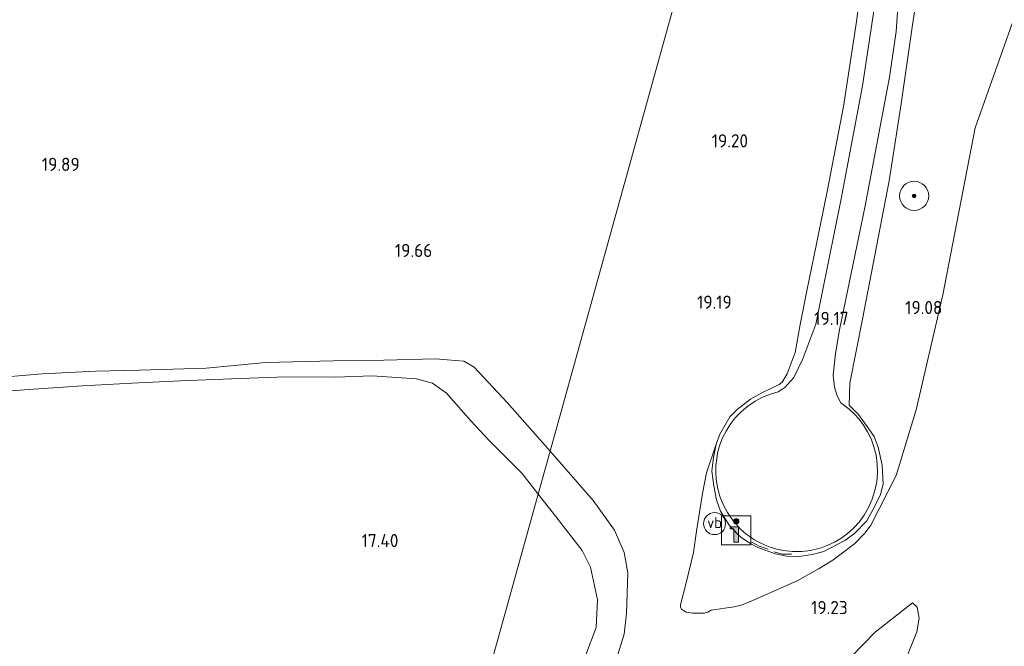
# Model space of a CAD drawing. Extents: x 196936 to 200438, y 361224 to 364196.
# Tile 32 of 256: x 197899 to 198034, y 362342 to 362427. Entities that reach past the tile are written whole.
import ezdxf
from ezdxf.enums import TextEntityAlignment as Align

# ---------------------------------------------------------------- set-up
doc = ezdxf.new("R2010")
doc.units = 0
for name, color, linetype, lineweight in [('B-ME-GR-BOOM-S', 90, 'Continuous', 25), ('B-ME-GR-GRAS-GV', 60, 'Continuous', 13), ('B-ME-GW-TALUD_KRUIN-G', 90, 'Continuous', 18), ('B-ME-GW-TALUD_TEEN-G', 90, 'Continuous', 18), ('B-ME-GW-WINNINGSVAK-GV', 130, 'Continuous', 18), ('B-ME-IE-MEUBILAIR_WEGMEUBILAIR-G', 7, 'Continuous', 18), ('B-ME-IE-TERREINAFSCHEIDING_KUNSTMATIG_HEKWERK-G', 20, 'IE-TERREINAFSCHEIDING-KUNSTMATIG', 18), ('B-ME-OG-HOOGTEPUNT-S', 7, 'Continuous', 25), ('B-ME-VH-VERHARDING_ASFALT-GV', 252, 'Continuous', 18), ('B-ME-VW-VERKEERSTEKEN_BORD-S', 7, 'Continuous', 25), ('B-ME-VW-VERKEERSTEKEN_DRAAGCONSTRUCTIE-S', 7, 'Continuous', 25)]:
    doc.layers.add(name, color=color, linetype=linetype, lineweight=lineweight)
doc.styles.add('NLCS-ISO', font='NLCS-ISO.ttf')
doc.styles.add('NLCS-ISO-ANNOTATIVE-T18', font='NLCS-ISO.ttf', dxfattribs={"height": 1.8})
doc.linetypes.add('IE-TERREINAFSCHEIDING-KUNSTMATIG', pattern='A,4,[82,NLCS.SHX,S=0.75,R=90,X=0,Y=0],4,-2', length=10)

# ---------------------------------------------------------------- blocks, each defined once
blk = doc.blocks.new('SAL-HOOGTELABEL-SO')
at = {"color": 0, "linetype": 'ByBlock', "lineweight": -2, "style": 'NLCS-ISO-ANNOTATIVE-T18'}
blk.add_attdef('HOOGTE', text='', height=1.8, dxfattribs=at).set_placement((2.79, 0), align=Align.RIGHT)
blk = doc.blocks.new('SGR-BOOM_01-SO')
at = {"linetype": 'ByBlock', "lineweight": 18}
h = blk.add_hatch(color=0, dxfattribs=at)
h.dxf.hatch_style = 1
edge = h.paths.add_edge_path()
edge.add_arc((0, 0), 0.25, 0, 360)
at = {"color": 0, "linetype": 'ByBlock', "lineweight": 18}
for radius in [2, 0.25]:
    blk.add_circle((0, 0), radius, dxfattribs=at)
blk = doc.blocks.new('SIE-WEG_VERKEERSBORD_INFORMATIE-SO')
at = {"linetype": 'ByBlock', "lineweight": 18}
h = blk.add_hatch(color=0, dxfattribs=at)
h.dxf.hatch_style = 1
edge = h.paths.add_edge_path()
edge.add_arc((0, 1.25), 0.373, 0, 360)
h = blk.add_hatch(color=0, dxfattribs=at)
h.dxf.hatch_style = 1
h.paths.add_polyline_path([(0.32, 0.49), (-0.82, 0.49), (-0.82, 0.19), (-0.32, 0.19), (-0.32, -1.62), (0.32, -1.62)])
at = {"color": 0, "linetype": 'ByBlock', "lineweight": 18}
for points in [[(-2, -2), (2, -2), (2, 2), (-2, 2)], [(0.32, 0.49), (-0.82, 0.49), (-0.82, 0.19), (-0.32, 0.19), (-0.32, -1.62), (0.32, -1.62)]]:
    blk.add_lwpolyline(points, close=True, dxfattribs=at)
blk.add_circle((0, 1.25), 0.373, dxfattribs=at)
blk = doc.blocks.new('SIE-WEG_PAAL_VERKEERSBORD-SO')
at = {"color": 0, "linetype": 'ByBlock', "lineweight": 18}
blk.add_circle((0, 0), 1.5, dxfattribs=at)
at = {"color": 0, "linetype": 'ByBlock', "lineweight": 18, "style": 'NLCS-ISO'}
blk.add_text('vb', height=1.5, dxfattribs=at).set_placement((0, 0.13), align=Align.MIDDLE_CENTER)

msp = doc.modelspace()

# ---------------------------------------------------------------- linework, layer by layer
at = {"layer": 'B-ME-GR-GRAS-GV'}
for points in [[(198037.234, 362432.525, 18.838), (198030.153, 362412.563, 18.895), (198025.735, 362389.7, 18.999), (198022.09, 362373.984, 19.034), (198019.319, 362365.004, 19.104), (198015.856, 362358.196, 19.068), (198015.091, 362357.133, 19.157), (198013.69, 362355.706, 19.196), (198010.68, 362353.393, 19.196), (198008.782, 362352.253, 19.213), (198005.804, 362350.589, 19.213), (197999.489, 362347.82, 19.2), (197998.242, 362347.301, 19.196), (197997.144, 362347.007, 19.191), (197994.01, 362346.577, 19.157), (197993.568, 362346.311, 19.144), (197993.124, 362346.151, 19.144), (197991.481, 362346.135, 19.115), (197990.59, 362346.302, 19.11), (197990.206, 362346.515, 19.11), (197989.971, 362346.71, 19.11), (197989.84, 362347.014, 19.119), (197989.796, 362347.278, 19.136), (197990.588, 362350.325, 19.159), (197991.583, 362354.44, 19.183), (197991.998, 362357.387, 19.159), (197992.828, 362362.547, 19.251), (197993.394, 362365.351, 19.298), (197994.685, 362369.287, 19.335), (197995.221, 362370.644, 19.345), (197996.553, 362373.027, 19.335), (197997.57, 362374.028, 19.329), (197999.419, 362375.415, 19.356), (198001.026, 362376.345, 19.366), (198003.323, 362377.416, 19.35), (198003.736, 362377.741, 19.361), (198004.434, 362378.892, 19.345), (198005.492, 362381.794, 19.261), (198006.213, 362385.635, 19.177), (198007.163, 362390.458, 19.14), (198008.043, 362394.69, 19.082), (198009.95, 362404.074, 19.119), (198012.136, 362415.48, 19.082), (198013.897, 362427.087, 19.124), (198014.401, 362431.118, 19.135)], [(198016.355, 362429.123, 19.238), (198014.728, 362418.284, 19.189), (198011.83, 362402.827, 19.167), (198008.322, 362385.668, 19.167), (198006.577, 362380.934, 19.156), (198005.326, 362378.374, 19.216), (198004.075, 362377.041, 19.21), (198003.188, 362376.421, 19.255), (198002.283, 362376.178, 19.254), (198001.127, 362375.736, 19.254), (198000.043, 362375.16, 19.253), (197999.033, 362374.486, 19.253), (197998.126, 362373.715, 19.253), (197997.321, 362372.875, 19.253), (197996.629, 362371.983, 19.253), (197996.051, 362371.058, 19.254), (197995.579, 362370.118, 19.254), (197995.219, 362369.178, 19.255), (197994.947, 362368.251, 19.256), (197994.769, 362367.322, 19.256), (197994.663, 362366.344, 19.257), (197994.649, 362365.314, 19.258), (197994.696, 362364.575, 19.259), (197994.744, 362364.154, 19.26), (197994.814, 362363.728, 19.26), (197994.893, 362363.3, 19.261), (197995.002, 362362.87, 19.261), (197995.118, 362362.439, 19.262), (197995.263, 362362.009, 19.262), (197995.421, 362361.581, 19.263), (197995.6, 362361.156, 19.263), (197995.799, 362360.735, 19.264), (197996.013, 362360.318, 19.265), (197996.254, 362359.911, 19.265), (197996.503, 362359.506, 19.266), (197996.784, 362359.118, 19.266), (197997.072, 362358.735, 19.267), (197997.384, 362358.367, 19.268), (197997.709, 362358.011, 19.268), (197998.05, 362357.667, 19.269), (197998.408, 362357.342, 19.27), (197998.775, 362357.026, 19.27), (197999.162, 362356.737, 19.271), (197999.553, 362356.455, 19.271), (197999.96, 362356.201, 19.272), (198000.373, 362355.959, 19.273), (198000.795, 362355.739, 19.273), (198001.224, 362355.539, 19.274), (198001.657, 362355.354, 19.274), (198002.095, 362355.197, 19.275), (198002.534, 362355.047, 19.276), (198002.976, 362354.932, 19.276), (198003.417, 362354.825, 19.277), (198003.857, 362354.743, 19.277), (198004.295, 362354.677, 19.277), (198004.731, 362354.628, 19.278), (198005.161, 362354.6, 19.278), (198005.588, 362354.583, 19.279), (198006.006, 362354.59, 19.279), (198006.421, 362354.605, 19.279), (198006.825, 362354.642, 19.28), (198007.223, 362354.687, 19.28), (198007.612, 362354.748, 19.28), (198007.992, 362354.822, 19.281), (198008.364, 362354.905, 19.281), (198008.723, 362355.002, 19.281), (198009.078, 362355.104, 19.281), (198009.972, 362355.437, 19.282), (198010.874, 362355.859, 19.282), (198011.77, 362356.389, 19.282), (198012.645, 362357.024, 19.282), (198013.482, 362357.767, 19.282), (198014.259, 362358.621, 19.282), (198014.965, 362359.571, 19.282), (198015.569, 362360.619, 19.281), (198016.071, 362361.736, 19.281), (198016.437, 362362.917, 19.28), (198016.679, 362364.131, 19.279), (198016.779, 362365.359, 19.278), (198016.744, 362366.578, 19.276), (198016.582, 362367.768, 19.275), (198016.294, 362368.905, 19.274), (198015.909, 362369.982, 19.272), (198015.422, 362370.973, 19.271), (198014.868, 362371.886, 19.269), (198014.252, 362372.703, 19.268), (198013.596, 362373.431, 19.267), (198012.905, 362374.075, 19.266), (198012.14, 362374.671, 19.264), (198011.774, 362374.909, 19.264), (198011.262, 362375.882, 19.22), (198010.894, 362377.088, 19.215), (198010.732, 362378.729, 19.21), (198011.012, 362381.677, 19.177), (198011.575, 362384.895, 19.243), (198015.101, 362401.883, 19.27), (198018.428, 362419.473, 19.292), (198019.348, 362425.732, 19.275), (198019.837, 362433.038, 19.292)]]:
    msp.add_polyline3d(points, dxfattribs=at)
at = {"layer": 'B-ME-GW-TALUD_KRUIN-G'}
for points in [[(197971.969, 362368.305, 19.366), (197966.078, 362374.97, 19.493), (197961.581, 362379.803, 19.527), (197960.157, 362380.625, 19.507), (197957.88, 362380.801, 19.534), (197956.301, 362380.956, 19.691), (197949.236, 362380.768, 19.719), (197942.335, 362380.682, 19.719), (197933.08, 362380.439, 19.657), (197924.896, 362379.667, 19.596), (197915.775, 362379.393, 19.637), (197909.771, 362379.239, 19.657), (197902.459, 362378.897, 19.705), (197894.87, 362378.268, 19.808)], [(197973.799, 362304.649, 18.85), (197974.531, 362309.324, 18.857), (197975.942, 362316.019, 19.021), (197977.425, 362323.329, 19.089), (197979.111, 362333.331, 18.918), (197980.787, 362339.051, 19.089), (197982.124, 362343.305, 19.062), (197982.424, 362346.115, 19.178), (197982.593, 362351.693, 19.137), (197982.113, 362354.472, 19.042), (197980.783, 362357.519, 19.165), (197977.859, 362361.567, 19.254), (197971.969, 362368.305, 19.366)], [(198021.591, 362347.58, 18.96), (198016.442, 362343.552, 19.012), (198011.481, 362338.463, 18.996), (198006.594, 362333.464, 19.017), (198002.849, 362329.01, 18.996), (197997.474, 362323.747, 18.965), (197991.7, 362318.146, 19.012), (197987.068, 362313.09, 18.981), (197984.02, 362308.638, 18.829), (197983.279, 362307.735, 18.777), (197982.461, 362307.438, 18.766), (197981.109, 362307.853, 18.808), (197979.9, 362308.663, 18.918), (197979.341, 362309.272, 18.918), (197978.491, 362309.305, 18.913), (197977.968, 362308.888, 18.892), (197977.653, 362308.209, 18.855), (197977.822, 362306.831, 18.86), (197977.623, 362305.483, 18.86), (197977.239, 362304.499, 18.86)], [(198034.277, 362334.206, 18.359), (198032.406, 362332.31, 18.359), (198031.348, 362330.47, 18.398), (198030.21, 362329.056, 18.429), (198029.224, 362328.239, 18.422), (198027.488, 362327.994, 18.398), (198025.956, 362327.942, 18.39), (198023.932, 362327.841, 18.461), (198020.892, 362327.492, 18.64), (198018.205, 362328.343, 18.625), (198017.285, 362328.872, 18.601), (198016.731, 362329.958, 18.586), (198017.319, 362332.545, 18.679), (198019.148, 362336.371, 18.827), (198020.466, 362339.352, 18.96), (198021.545, 362341.988, 18.905), (198022.154, 362343.61, 18.843), (198022.492, 362345.454, 18.921), (198022.195, 362346.962, 18.921), (198021.591, 362347.58, 18.96)]]:
    msp.add_polyline3d(points, dxfattribs=at)
at = {"layer": 'B-ME-GW-TALUD_TEEN-G'}
for points in [[(197893.91, 362376.244, 17.954), (197901.268, 362376.786, 17.995), (197907.98, 362377.267, 17.844), (197914.727, 362377.599, 17.906), (197921.408, 362377.947, 17.885), (197928.356, 362378.233, 17.94), (197935.785, 362378.478, 17.913), (197942.656, 362378.431, 17.933), (197947.614, 362378.616, 17.851), (197953.694, 362378.19, 17.755), (197955.878, 362377.614, 17.755), (197957.81, 362376.254, 17.721), (197961.144, 362372.462, 17.694), (197963.632, 362369.763, 17.849), (197968.14, 362365.278, 17.986), (197970.343, 362362.447, 17.947)], [(197970.343, 362362.447, 17.947), (197972.739, 362359.367, 17.904), (197976.37, 362354.734, 17.917), (197977.521, 362352.431, 17.938), (197978.461, 362348, 18.013), (197978.278, 362344.181, 18.205), (197976.849, 362340.439, 17.958), (197975.966, 362338.748, 17.657), (197974.593, 362334.642, 17.753), (197974, 362330.567, 17.767), (197971.925, 362321.007, 17.657), (197970.519, 362313.117, 17.493), (197969.205, 362306.54, 17.274), (197968.176, 362301.793, 16.96), (197968.005, 362300.148, 16.665)]]:
    msp.add_polyline3d(points, dxfattribs=at)
at = {"layer": 'B-ME-GW-WINNINGSVAK-GV'}
for points in [[(197997.387, 362459.887, 19.617), (197971.969, 362368.305, 19.366), (197966.078, 362374.97, 19.493), (197961.581, 362379.803, 19.527), (197960.157, 362380.625, 19.507), (197957.88, 362380.801, 19.534), (197956.301, 362380.956, 19.691), (197949.236, 362380.768, 19.719), (197942.335, 362380.682, 19.719), (197933.08, 362380.439, 19.657), (197924.896, 362379.667, 19.596), (197915.775, 362379.393, 19.637), (197909.771, 362379.239, 19.657), (197902.459, 362378.897, 19.705), (197894.87, 362378.268, 19.808)], [(197980.787, 362339.051, 19.089), (197982.124, 362343.305, 19.062), (197982.424, 362346.115, 19.178), (197982.593, 362351.693, 19.137), (197982.113, 362354.472, 19.042), (197980.783, 362357.519, 19.165), (197977.859, 362361.567, 19.254), (197971.969, 362368.305, 19.366), (197997.387, 362459.887, 19.617)], [(198014.401, 362431.118, 19.135), (198013.897, 362427.087, 19.124), (198012.136, 362415.48, 19.082), (198009.95, 362404.074, 19.119), (198008.043, 362394.69, 19.082), (198007.163, 362390.458, 19.14), (198006.213, 362385.635, 19.177), (198005.492, 362381.794, 19.261), (198004.434, 362378.892, 19.345), (198003.736, 362377.741, 19.361), (198003.323, 362377.416, 19.35), (198001.026, 362376.345, 19.366), (197999.419, 362375.415, 19.356), (197997.57, 362374.028, 19.329), (197996.553, 362373.027, 19.335), (197995.221, 362370.644, 19.345), (197994.685, 362369.287, 19.335), (197993.394, 362365.351, 19.298), (197992.828, 362362.547, 19.251), (197991.998, 362357.387, 19.159), (197991.583, 362354.44, 19.183), (197990.588, 362350.325, 19.159), (197989.796, 362347.278, 19.136), (197989.84, 362347.014, 19.119), (197989.971, 362346.71, 19.11), (197990.206, 362346.515, 19.11), (197990.59, 362346.302, 19.11), (197991.481, 362346.135, 19.115), (197993.124, 362346.151, 19.144), (197993.568, 362346.311, 19.144), (197994.01, 362346.577, 19.157), (197997.144, 362347.007, 19.191), (197998.242, 362347.301, 19.196), (197999.489, 362347.82, 19.2), (198005.804, 362350.589, 19.213), (198008.782, 362352.253, 19.213), (198010.68, 362353.393, 19.196), (198013.69, 362355.706, 19.196), (198015.091, 362357.133, 19.157), (198015.856, 362358.196, 19.068), (198019.319, 362365.004, 19.104), (198022.09, 362373.984, 19.034), (198025.735, 362389.7, 18.999), (198030.153, 362412.563, 18.895), (198037.234, 362432.525, 18.838)], [(197894.87, 362378.268, 19.808), (197902.459, 362378.897, 19.705), (197909.771, 362379.239, 19.657), (197915.775, 362379.393, 19.637), (197924.896, 362379.667, 19.596), (197933.08, 362380.439, 19.657), (197942.335, 362380.682, 19.719), (197949.236, 362380.768, 19.719), (197956.301, 362380.956, 19.691), (197957.88, 362380.801, 19.534), (197960.157, 362380.625, 19.507), (197961.581, 362379.803, 19.527), (197966.078, 362374.97, 19.493), (197971.969, 362368.305, 19.366), (197970.343, 362362.447, 17.947), (197968.14, 362365.278, 17.986), (197963.632, 362369.763, 17.849), (197961.144, 362372.462, 17.694), (197957.81, 362376.254, 17.721), (197955.878, 362377.614, 17.755), (197953.694, 362378.19, 17.755), (197947.614, 362378.616, 17.851), (197942.656, 362378.431, 17.933), (197935.785, 362378.478, 17.913), (197928.356, 362378.233, 17.94), (197921.408, 362377.947, 17.885), (197914.727, 362377.599, 17.906), (197907.98, 362377.267, 17.844), (197901.268, 362376.786, 17.995), (197893.91, 362376.244, 17.954)], [(197893.91, 362376.244, 17.954), (197901.268, 362376.786, 17.995), (197907.98, 362377.267, 17.844), (197914.727, 362377.599, 17.906), (197921.408, 362377.947, 17.885), (197928.356, 362378.233, 17.94), (197935.785, 362378.478, 17.913), (197942.656, 362378.431, 17.933), (197947.614, 362378.616, 17.851), (197953.694, 362378.19, 17.755), (197955.878, 362377.614, 17.755), (197957.81, 362376.254, 17.721), (197961.144, 362372.462, 17.694), (197963.632, 362369.763, 17.849), (197968.14, 362365.278, 17.986), (197970.343, 362362.447, 17.947), (197953.432, 362301.514, 17.249)], [(197976.849, 362340.439, 17.958), (197978.278, 362344.181, 18.205), (197978.461, 362348, 18.013), (197977.521, 362352.431, 17.938), (197976.37, 362354.734, 17.917), (197972.739, 362359.367, 17.904), (197970.343, 362362.447, 17.947), (197971.969, 362368.305, 19.366), (197977.859, 362361.567, 19.254), (197980.783, 362357.519, 19.165), (197982.113, 362354.472, 19.042), (197982.593, 362351.693, 19.137), (197982.424, 362346.115, 19.178), (197982.124, 362343.305, 19.062), (197980.787, 362339.051, 19.089)], [(198011.481, 362338.463, 18.996), (198016.442, 362343.552, 19.012), (198021.591, 362347.58, 18.96), (198022.195, 362346.962, 18.921), (198022.492, 362345.454, 18.921), (198022.154, 362343.61, 18.843), (198021.545, 362341.988, 18.905), (198020.466, 362339.352, 18.96)], [(198020.466, 362339.352, 18.96), (198021.545, 362341.988, 18.905), (198022.154, 362343.61, 18.843), (198022.492, 362345.454, 18.921), (198022.195, 362346.962, 18.921), (198021.591, 362347.58, 18.96), (198016.442, 362343.552, 19.012), (198011.481, 362338.463, 18.996)]]:
    msp.add_polyline3d(points, dxfattribs=at)
msp.add_polyline3d([(197964.959, 362299.73, 17.082), (197961.477, 362298.641, 17.082), (197954.254, 362300.911, 17.245), (197953.432, 362301.514, 17.249), (197970.343, 362362.447, 17.947), (197972.739, 362359.367, 17.904), (197976.37, 362354.734, 17.917), (197977.521, 362352.431, 17.938), (197978.461, 362348, 18.013), (197978.278, 362344.181, 18.205), (197976.849, 362340.439, 17.958), (197975.966, 362338.748, 17.657), (197974.593, 362334.642, 17.753), (197974, 362330.567, 17.767), (197971.925, 362321.007, 17.657), (197970.519, 362313.117, 17.493), (197969.205, 362306.54, 17.274), (197968.176, 362301.793, 16.96), (197968.005, 362300.148, 16.665), (197966.497, 362300.006, 16.679)], close=True, dxfattribs=at)
at = {"layer": 'B-ME-IE-MEUBILAIR_WEGMEUBILAIR-G'}
for points in [[(198001.803, 362354.888, 19.265), (198000.606, 362355.326, 19.268), (197999.565, 362355.862, 19.268)], [(198005.009, 362354.226, 19.287), (198003.712, 362354.222, 19.268), (198002.628, 362354.568, 19.268)]]:
    msp.add_polyline3d(points, dxfattribs=at)
at = {"layer": 'B-ME-IE-TERREINAFSCHEIDING_KUNSTMATIG_HEKWERK-G'}
for points in [[(198018.358, 362405.275, 19.261), (198020.024, 362415.834, 19.366), (198021.553, 362426.615, 19.441), (198022.832, 362434.957, 19.462), (198022.834, 362440.384, 19.474), (198022.565, 362445.905, 19.504), (198022.302, 362451.35, 19.6), (198021.498, 362455.784, 19.648), (198027.604, 362460.246, 19.465), (198033.533, 362464.009, 19.489), (198042.004, 362470.274, 19.513), (198054.652, 362479.6, 19.48), (198069.768, 362490.796, 19.453), (198082.103, 362499.855, 19.423), (198082.3005, 362500, 19.4239)], [(197997.711, 362356.893, 19.327), (197996.463, 362358.192, 19.34), (197995.273, 362360.129, 19.35), (197994.745, 362361.65, 19.356), (197994.375, 362363.565, 19.319), (197994.129, 362365.576, 19.345), (197994.317, 362367.461, 19.314), (197994.685, 362369.287, 19.335), (197995.221, 362370.644, 19.345), (197996.553, 362373.027, 19.335), (197997.57, 362374.028, 19.329), (197999.419, 362375.415, 19.356), (198001.026, 362376.345, 19.366), (198003.323, 362377.416, 19.35), (198003.736, 362377.741, 19.361), (198004.434, 362378.892, 19.345), (198005.492, 362381.794, 19.261), (198006.213, 362385.635, 19.177), (198007.163, 362390.458, 19.14), (198008.043, 362394.69, 19.082), (198009.95, 362404.074, 19.119), (198012.136, 362415.48, 19.082), (198013.897, 362427.087, 19.124), (198014.401, 362431.118, 19.135)], [(198018.358, 362405.275, 19.261), (198014.716, 362386.376, 19.172), (198012.994, 362377.607, 19.314), (198012.895, 362374.589, 19.413), (198014.164, 362373.316, 19.324), (198015.616, 362371.385, 19.303), (198016.313, 362370.329, 19.329), (198016.85, 362368.881, 19.335), (198017.412, 362366.383, 19.329), (198017.555, 362363.823, 19.303), (198017.199, 362362.407, 19.272), (198016.406, 362360.782, 19.219), (198015.307, 362358.782, 19.277), (198013.644, 362357.073, 19.314), (198012.291, 362356.076, 19.319), (198009.457, 362354.582, 19.335), (198007.838, 362354.177, 19.34), (198005.744, 362353.866, 19.329), (198004.334, 362353.96, 19.34), (198002.836, 362354.251, 19.345), (198000.399, 362355.141, 19.345), (197999.517, 362355.583, 19.335), (197998.269, 362356.405, 19.345), (197997.711, 362356.893, 19.327)]]:
    msp.add_polyline3d(points, dxfattribs=at)
at = {"layer": 'B-ME-VH-VERHARDING_ASFALT-GV'}
msp.add_polyline3d([(198019.837, 362433.038, 19.292), (198019.348, 362425.732, 19.275), (198018.428, 362419.473, 19.292), (198015.101, 362401.883, 19.27), (198011.575, 362384.895, 19.243), (198011.012, 362381.677, 19.177), (198010.732, 362378.729, 19.21), (198010.894, 362377.088, 19.215), (198011.262, 362375.882, 19.22), (198011.774, 362374.909, 19.264), (198012.14, 362374.671, 19.264), (198012.905, 362374.075, 19.266), (198013.596, 362373.431, 19.267), (198014.252, 362372.703, 19.268), (198014.868, 362371.886, 19.269), (198015.422, 362370.973, 19.271), (198015.909, 362369.982, 19.272), (198016.294, 362368.905, 19.274), (198016.582, 362367.768, 19.275), (198016.744, 362366.578, 19.276), (198016.779, 362365.359, 19.278), (198016.679, 362364.131, 19.279), (198016.437, 362362.917, 19.28), (198016.071, 362361.736, 19.281), (198015.569, 362360.619, 19.281), (198014.965, 362359.571, 19.282), (198014.259, 362358.621, 19.282), (198013.482, 362357.767, 19.282), (198012.645, 362357.024, 19.282), (198011.77, 362356.389, 19.282), (198010.874, 362355.859, 19.282), (198009.972, 362355.437, 19.282), (198009.078, 362355.104, 19.281), (198008.723, 362355.002, 19.281), (198008.364, 362354.905, 19.281), (198007.992, 362354.822, 19.281), (198007.612, 362354.748, 19.28), (198007.223, 362354.687, 19.28), (198006.825, 362354.642, 19.28), (198006.421, 362354.605, 19.279), (198006.006, 362354.59, 19.279), (198005.588, 362354.583, 19.279), (198005.161, 362354.6, 19.278), (198004.731, 362354.628, 19.278), (198004.295, 362354.677, 19.277), (198003.857, 362354.743, 19.277), (198003.417, 362354.825, 19.277), (198002.976, 362354.932, 19.276), (198002.534, 362355.047, 19.276), (198002.095, 362355.197, 19.275), (198001.657, 362355.354, 19.274), (198001.224, 362355.539, 19.274), (198000.795, 362355.739, 19.273), (198000.373, 362355.959, 19.273), (197999.96, 362356.201, 19.272), (197999.553, 362356.455, 19.271), (197999.162, 362356.737, 19.271), (197998.775, 362357.026, 19.27), (197998.408, 362357.342, 19.27), (197998.05, 362357.667, 19.269), (197997.709, 362358.011, 19.268), (197997.384, 362358.367, 19.268), (197997.072, 362358.735, 19.267), (197996.784, 362359.118, 19.266), (197996.503, 362359.506, 19.266), (197996.254, 362359.911, 19.265), (197996.013, 362360.318, 19.265), (197995.799, 362360.735, 19.264), (197995.6, 362361.156, 19.263), (197995.421, 362361.581, 19.263), (197995.263, 362362.009, 19.262), (197995.118, 362362.439, 19.262), (197995.002, 362362.87, 19.261), (197994.893, 362363.3, 19.261), (197994.814, 362363.728, 19.26), (197994.744, 362364.154, 19.26), (197994.696, 362364.575, 19.259), (197994.649, 362365.314, 19.258), (197994.663, 362366.344, 19.257), (197994.769, 362367.322, 19.256), (197994.947, 362368.251, 19.256), (197995.219, 362369.178, 19.255), (197995.579, 362370.118, 19.254), (197996.051, 362371.058, 19.254), (197996.629, 362371.983, 19.253), (197997.321, 362372.875, 19.253), (197998.126, 362373.715, 19.253), (197999.033, 362374.486, 19.253), (198000.043, 362375.16, 19.253), (198001.127, 362375.736, 19.254), (198002.283, 362376.178, 19.254), (198003.188, 362376.421, 19.255), (198004.075, 362377.041, 19.21), (198005.326, 362378.374, 19.216), (198006.577, 362380.934, 19.156), (198008.322, 362385.668, 19.167), (198011.83, 362402.827, 19.167), (198014.728, 362418.284, 19.189), (198016.355, 362429.123, 19.238)], dxfattribs=at)

# ---------------------------------------------------------------- block references
at = {"layer": 'B-ME-GR-BOOM-S'}
msp.add_blockref('SGR-BOOM_01-SO', (198021.795, 362403.243, 19.122), dxfattribs=at)
at = {"layer": 'B-ME-OG-HOOGTEPUNT-S'}
for p, values in [((197996.275, 362409.873, 19.202), {'HOOGTE': '19.20'}), ((197904.805, 362406.654, 19.89), {'HOOGTE': '19.89'}), ((197953.06, 362394.875, 19.662), {'HOOGTE': '19.66'}), ((197994.046, 362387.803, 19.192), {'HOOGTE': '19.19'}), ((198022.879, 362387.067, 19.078), {'HOOGTE': '19.08'}), ((198010.034, 362385.583, 19.166), {'HOOGTE': '19.17'}), ((197948.423, 362355.189, 17.396), {'HOOGTE': '17.40'}), ((198009.912, 362346.025, 19.225), {'HOOGTE': '19.23'})]:
    msp.add_blockref('SAL-HOOGTELABEL-SO', p, dxfattribs=at).add_auto_attribs(values)
at = {"layer": 'B-ME-VW-VERKEERSTEKEN_BORD-S'}
msp.add_blockref('SIE-WEG_VERKEERSBORD_INFORMATIE-SO', (197997.446, 362357.484, 19.277), dxfattribs=at)
at = {"layer": 'B-ME-VW-VERKEERSTEKEN_DRAAGCONSTRUCTIE-S'}
msp.add_blockref('SIE-WEG_PAAL_VERKEERSBORD-SO', (197994.484, 362358.409, 19.24), dxfattribs=at)

doc.saveas('drawing.dxf')
